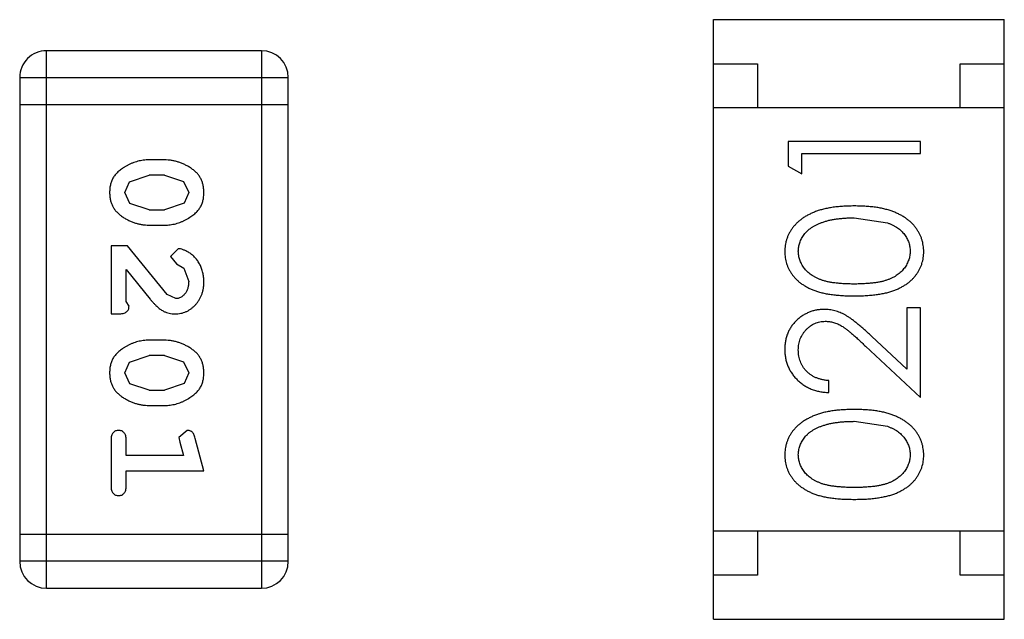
# Model space of a CAD drawing. Header units: inches. Extents: x 246 to 500, y -220 to -17.
# Tile 53 of 118: x 439.888 to 441.005, y -137.049 to -136.369. Entities that reach past the tile are written whole.
import ezdxf

# ---------------------------------------------------------------- set-up
doc = ezdxf.new("R2010")
doc.units = ezdxf.units.IN
doc.header["$LTSCALE"] = 1.21
doc.header["$MEASUREMENT"] = 0
doc.layers.get('0').update_dxf_attribs({"linetype": 'CONTINUOUS'})

msp = doc.modelspace()

# ---------------------------------------------------------------- linework, layer by layer
at = {"color": 7, "linetype": 'Continuous'}
for p, q in [((440.6752, -137.0487), (440.6752, -136.3687)), ((440.6752, -136.3687), (441.0052, -136.3687)), ((441.0052, -137.0487), (441.0052, -136.3687)), ((439.9183, -137.0135), (439.9183, -136.4039)), ((440.1621, -136.4039), (439.9183, -136.4039)), ((440.1621, -136.4039), (440.1621, -137.0135)), ((440.6752, -136.4187), (440.7252, -136.4187)), ((440.7252, -136.4187), (440.7252, -136.4687)), ((440.9552, -136.4687), (440.9552, -136.4187)), ((440.9552, -136.4187), (441.0052, -136.4187)), ((439.8878, -136.4344), (439.8878, -136.983)), ((439.8878, -136.4344), (440.1926, -136.4344)), ((440.1926, -136.983), (440.1926, -136.4344)), ((439.8878, -136.4648), (440.1926, -136.4648)), ((441.0052, -136.4687), (440.6752, -136.4687)), ((440.7599, -136.5069), (440.7599, -136.5347)), ((440.9099, -136.5069), (440.7599, -136.5069)), ((440.9099, -136.5204), (440.9099, -136.5069)), ((440.0522, -136.5278), (440.0345, -136.5278)), ((440.7753, -136.5435), (440.7753, -136.5204)), ((440.7753, -136.5204), (440.9099, -136.5204)), ((440.7599, -136.5347), (440.7753, -136.5435)), ((440.0125, -136.5527), (440.0348, -136.5451)), ((440.052, -136.5451), (440.0348, -136.5451)), ((440.052, -136.5451), (440.0738, -136.5523)), ((440.0738, -136.5523), (440.0796, -136.5647)), ((440.0072, -136.5649), (440.0125, -136.5527)), ((440.013, -136.5772), (440.0072, -136.5649)), ((440.0796, -136.5647), (440.0743, -136.5768)), ((440.0348, -136.5844), (440.013, -136.5772)), ((440.0348, -136.5844), (440.052, -136.5844)), ((440.0743, -136.5768), (440.052, -136.5844)), ((440.8349, -136.5935), (440.8726, -136.5992)), ((440.0345, -136.6017), (440.0522, -136.6017)), ((439.9915, -136.6253), (439.9915, -136.7024)), ((440.0103, -136.6253), (439.9915, -136.6253)), ((440.0553, -136.6803), (440.0103, -136.6253)), ((440.0675, -136.6285), (440.0591, -136.6373)), ((440.0591, -136.6373), (440.0657, -136.6458)), ((440.0088, -136.6882), (440.0088, -136.652)), ((440.0088, -136.652), (440.0358, -136.6856)), ((440.0657, -136.6458), (440.0742, -136.6507)), ((440.0742, -136.6507), (440.0796, -136.6656)), ((440.065, -136.6851), (440.0553, -136.6803)), ((440.0119, -136.6937), (440.0088, -136.6882)), ((440.8945, -136.6954), (440.8945, -136.7652)), ((440.9099, -136.6954), (440.8945, -136.6954)), ((440.9099, -136.7973), (440.9099, -136.6954)), ((439.9915, -136.7024), (439.9993, -136.7024)), ((440.8945, -136.7652), (440.8545, -136.7277)), ((440.0522, -136.7323), (440.0345, -136.7323)), ((440.8478, -136.7391), (440.9099, -136.7973)), ((440.0125, -136.7572), (440.0348, -136.7496)), ((440.052, -136.7496), (440.0348, -136.7496)), ((440.052, -136.7496), (440.0738, -136.7568)), ((440.0072, -136.7694), (440.0125, -136.7572)), ((440.0738, -136.7568), (440.0796, -136.7692)), ((440.013, -136.7817), (440.0072, -136.7694)), ((440.0796, -136.7692), (440.0743, -136.7813)), ((440.0348, -136.7889), (440.013, -136.7817)), ((440.0743, -136.7813), (440.052, -136.7889)), ((440.8061, -136.7916), (440.8061, -136.7781)), ((440.0348, -136.7889), (440.052, -136.7889)), ((440.0345, -136.8062), (440.0522, -136.8062)), ((440.8349, -136.8242), (440.8726, -136.8299)), ((440.0778, -136.8345), (440.0685, -136.8424)), ((440.0685, -136.8424), (440.0696, -136.8478)), ((439.9915, -136.8455), (439.9915, -136.8975)), ((440.0088, -136.8629), (440.0088, -136.8455)), ((440.0696, -136.8478), (440.0737, -136.8629)), ((440.0969, -136.8802), (440.087, -136.8436)), ((440.0737, -136.8629), (440.0088, -136.8629)), ((440.0088, -136.8975), (440.0088, -136.8802)), ((440.0088, -136.8802), (440.0969, -136.8802)), ((440.1926, -136.9525), (439.8878, -136.9525)), ((441.0052, -136.9487), (440.6752, -136.9487)), ((440.7252, -136.9487), (440.7252, -136.9987)), ((440.9552, -136.9987), (440.9552, -136.9487)), ((440.1926, -136.983), (439.8878, -136.983)), ((440.7252, -136.9987), (440.6752, -136.9987)), ((441.0052, -136.9987), (440.9552, -136.9987)), ((439.9183, -137.0135), (440.1621, -137.0135)), ((440.6752, -137.0487), (441.0052, -137.0487))]:
    msp.add_line(p, q, dxfattribs=at)
for centre, start, end in [((439.9183, -136.4344), 89.9999, 179.9999), ((440.1621, -136.4344), 359.9999, 89.9999), ((439.9183, -136.983), 179.9999, 269.9999), ((440.1621, -136.983), 269.9999, 359.9999)]:
    msp.add_arc(centre, 0.0305, start, end, dxfattribs=at)
for points, knots in [([(440.0345, -136.5278), (440.0334, -136.5278), (440.0313, -136.5278), (440.0281, -136.5281), (440.025, -136.5286), (440.0219, -136.5293), (440.0189, -136.5302), (440.0159, -136.5313), (440.0129, -136.5326), (440.01, -136.5341), (440.0073, -136.5356), (440.0047, -136.5373), (440.0024, -136.5389), (440.0003, -136.5405), (439.9985, -136.5422), (439.9968, -136.5439), (439.9954, -136.5457), (439.9938, -136.548), (439.9922, -136.5512), (439.9909, -136.5554), (439.99, -136.56), (439.9899, -136.5632), (439.9899, -136.5648)], [0, 0, 0, 0, 0.049886, 0.09882, 0.148132, 0.19689, 0.246038, 0.295176, 0.345305, 0.395692, 0.445312, 0.491875, 0.535813, 0.577009, 0.616081, 0.652689, 0.687585, 0.720206, 0.785062, 0.85223, 0.923759, 1, 1, 1, 1]), ([(440.0969, -136.5646), (440.0968, -136.5631), (440.0967, -136.5603), (440.096, -136.5562), (440.0949, -136.5524), (440.0933, -136.5488), (440.0913, -136.5455), (440.0888, -136.5425), (440.0858, -136.5397), (440.0824, -136.5372), (440.0788, -136.535), (440.0751, -136.5331), (440.0714, -136.5314), (440.0677, -136.5301), (440.0639, -136.529), (440.06, -136.5283), (440.0561, -136.5279), (440.0536, -136.5278), (440.0522, -136.5278)], [0, 0, 0, 0, 0.06692, 0.130834, 0.19258, 0.252759, 0.312631, 0.373411, 0.436359, 0.501894, 0.568244, 0.632472, 0.69556, 0.757163, 0.818592, 0.878885, 0.939235, 1, 1, 1, 1]), ([(439.9899, -136.5648), (439.9899, -136.5663), (439.99, -136.5691), (439.9907, -136.5732), (439.9918, -136.577), (439.9934, -136.5806), (439.9954, -136.5839), (439.998, -136.5869), (440.0009, -136.5897), (440.0043, -136.5922), (440.0079, -136.5944), (440.0116, -136.5964), (440.0153, -136.598), (440.019, -136.5994), (440.0229, -136.6004), (440.0267, -136.6012), (440.0306, -136.6016), (440.0332, -136.6017), (440.0345, -136.6017)], [0, 0, 0, 0, 0.067217, 0.131051, 0.19272, 0.252824, 0.312745, 0.373449, 0.436041, 0.501494, 0.567761, 0.632087, 0.695096, 0.757109, 0.817993, 0.878657, 0.939311, 1, 1, 1, 1]), ([(440.0522, -136.6017), (440.0533, -136.6017), (440.0555, -136.6016), (440.0587, -136.6014), (440.0618, -136.6008), (440.0649, -136.6001), (440.0679, -136.5992), (440.071, -136.5981), (440.0739, -136.5968), (440.0768, -136.5953), (440.0795, -136.5937), (440.0821, -136.5921), (440.0844, -136.5904), (440.0865, -136.5888), (440.0884, -136.5871), (440.09, -136.5853), (440.0914, -136.5836), (440.093, -136.5812), (440.0946, -136.5781), (440.0959, -136.5739), (440.0967, -136.5694), (440.0968, -136.5662), (440.0969, -136.5646)], [0, 0, 0, 0, 0.049855, 0.099516, 0.148482, 0.19758, 0.246804, 0.296268, 0.346517, 0.397047, 0.446826, 0.49336, 0.537801, 0.579207, 0.617974, 0.654833, 0.689171, 0.722088, 0.786392, 0.853518, 0.924186, 1, 1, 1, 1]), ([(440.835, -136.58), (440.8327, -136.58), (440.8282, -136.5801), (440.8216, -136.5804), (440.8154, -136.5809), (440.8096, -136.5817), (440.8041, -136.5826), (440.799, -136.5838), (440.7942, -136.5852), (440.7898, -136.5868), (440.7857, -136.5886), (440.7819, -136.5905), (440.7783, -136.5926), (440.775, -136.5949), (440.772, -136.5973), (440.7692, -136.5999), (440.7667, -136.6026), (440.7644, -136.6055), (440.7624, -136.6084), (440.7607, -136.6115), (440.7593, -136.6147), (440.7581, -136.618), (440.7572, -136.6213), (440.7565, -136.6247), (440.7561, -136.6282), (440.7561, -136.6306), (440.7561, -136.6318)], [0, 0, 0, 0, 0.065278, 0.127205, 0.186168, 0.241675, 0.294115, 0.343609, 0.390387, 0.434463, 0.476646, 0.517002, 0.555936, 0.593716, 0.630057, 0.665601, 0.700745, 0.734917, 0.768681, 0.802087, 0.834849, 0.867433, 0.900138, 0.932806, 0.966212, 1, 1, 1, 1]), ([(440.9137, -136.6318), (440.9137, -136.6306), (440.9137, -136.6282), (440.9132, -136.6247), (440.9126, -136.6213), (440.9117, -136.6179), (440.9104, -136.6147), (440.909, -136.6115), (440.9072, -136.6084), (440.9053, -136.6054), (440.903, -136.6025), (440.9005, -136.5997), (440.8977, -136.5971), (440.8947, -136.5947), (440.8914, -136.5925), (440.8878, -136.5904), (440.884, -136.5885), (440.8799, -136.5867), (440.8755, -136.5851), (440.8708, -136.5838), (440.8657, -136.5826), (440.8603, -136.5816), (440.8544, -136.5809), (440.8483, -136.5804), (440.8417, -136.5801), (440.8373, -136.58), (440.835, -136.58)], [0, 0, 0, 0, 0.033824, 0.067298, 0.10028, 0.133019, 0.165736, 0.198792, 0.232372, 0.266409, 0.301016, 0.336196, 0.371972, 0.408574, 0.446394, 0.485225, 0.525372, 0.567224, 0.611081, 0.65775, 0.70702, 0.759235, 0.814484, 0.873227, 0.934937, 1, 1, 1, 1]), ([(440.7714, -136.6313), (440.7715, -136.6297), (440.7717, -136.6264), (440.7729, -136.6216), (440.7751, -136.6169), (440.7774, -136.6131), (440.7797, -136.6103), (440.7817, -136.6082), (440.7839, -136.6063), (440.7864, -136.6045), (440.7891, -136.6028), (440.7921, -136.6012), (440.7953, -136.5998), (440.7987, -136.5985), (440.8024, -136.5973), (440.8063, -136.5962), (440.8104, -136.5954), (440.8148, -136.5947), (440.8195, -136.5942), (440.8244, -136.5937), (440.8296, -136.5935), (440.8331, -136.5935), (440.8349, -136.5935)], [0, 0, 0, 0, 0.059689, 0.119507, 0.181075, 0.246162, 0.279894, 0.314468, 0.350403, 0.387474, 0.426147, 0.466624, 0.508745, 0.553328, 0.600058, 0.649177, 0.700552, 0.754894, 0.811825, 0.871514, 0.934319, 1, 1, 1, 1]), ([(440.8726, -136.5992), (440.8737, -136.5995), (440.8757, -136.6003), (440.8786, -136.6016), (440.8814, -136.6031), (440.8839, -136.6047), (440.8862, -136.6064), (440.8883, -136.6083), (440.8902, -136.6103), (440.8925, -136.6131), (440.8948, -136.6168), (440.8968, -136.6215), (440.8982, -136.6264), (440.8983, -136.6297), (440.8984, -136.6313)], [0, 0, 0, 0, 0.075949, 0.148549, 0.218996, 0.286119, 0.351826, 0.416074, 0.478265, 0.540325, 0.660405, 0.774606, 0.887187, 1, 1, 1, 1]), ([(440.0969, -136.6657), (440.0968, -136.664), (440.0967, -136.6607), (440.0958, -136.6557), (440.0944, -136.651), (440.0924, -136.6465), (440.09, -136.6423), (440.0871, -136.6387), (440.0839, -136.6355), (440.0803, -136.633), (440.0767, -136.6311), (440.0734, -136.6296), (440.0704, -136.6287), (440.0684, -136.6285), (440.0675, -136.6285)], [0, 0, 0, 0, 0.098286, 0.193983, 0.289056, 0.384352, 0.477435, 0.566197, 0.652355, 0.737986, 0.818188, 0.887401, 0.94802, 1, 1, 1, 1]), ([(440.7561, -136.6318), (440.7561, -136.633), (440.7561, -136.6353), (440.7565, -136.6388), (440.7572, -136.6421), (440.7581, -136.6454), (440.7593, -136.6486), (440.7607, -136.6517), (440.7625, -136.6548), (440.7644, -136.6577), (440.7666, -136.6605), (440.7691, -136.6632), (440.7718, -136.6657), (440.7748, -136.668), (440.778, -136.6701), (440.7814, -136.6722), (440.7851, -136.674), (440.7891, -136.6757), (440.7934, -136.6772), (440.7981, -136.6784), (440.8032, -136.6796), (440.8087, -136.6804), (440.8147, -136.6811), (440.8211, -136.6816), (440.8279, -136.6819), (440.8326, -136.6819), (440.835, -136.6819)], [0, 0, 0, 0, 0.033742, 0.066533, 0.099153, 0.13154, 0.164087, 0.196563, 0.229707, 0.263315, 0.297504, 0.331686, 0.366482, 0.4021, 0.438958, 0.476748, 0.515985, 0.556589, 0.599519, 0.645765, 0.695487, 0.748721, 0.805687, 0.866754, 0.931405, 1, 1, 1, 1]), ([(440.8349, -136.6685), (440.8329, -136.6685), (440.829, -136.6685), (440.8233, -136.6682), (440.818, -136.6679), (440.8131, -136.6673), (440.8086, -136.6667), (440.8045, -136.6659), (440.8007, -136.665), (440.7973, -136.6639), (440.7942, -136.6627), (440.7913, -136.6613), (440.7886, -136.6598), (440.7861, -136.6582), (440.7837, -136.6564), (440.7816, -136.6545), (440.7797, -136.6525), (440.7774, -136.6497), (440.7751, -136.6459), (440.7729, -136.6412), (440.7717, -136.6363), (440.7715, -136.633), (440.7714, -136.6313)], [0, 0, 0, 0, 0.073302, 0.142286, 0.206253, 0.266017, 0.321612, 0.372532, 0.419497, 0.462398, 0.502825, 0.541489, 0.579034, 0.615143, 0.650298, 0.684912, 0.718701, 0.752189, 0.817245, 0.879117, 0.939613, 1, 1, 1, 1]), ([(440.8984, -136.6313), (440.8983, -136.633), (440.8981, -136.6363), (440.8968, -136.6412), (440.8947, -136.6459), (440.8924, -136.6497), (440.8901, -136.6525), (440.8881, -136.6546), (440.886, -136.6565), (440.8837, -136.6582), (440.8812, -136.6599), (440.8785, -136.6613), (440.8756, -136.6627), (440.8724, -136.6639), (440.869, -136.665), (440.8653, -136.666), (440.8611, -136.6667), (440.8566, -136.6674), (440.8517, -136.6678), (440.8464, -136.6682), (440.8408, -136.6685), (440.8369, -136.6685), (440.8349, -136.6685)], [0, 0, 0, 0, 0.060034, 0.120278, 0.182348, 0.247919, 0.281641, 0.315701, 0.350322, 0.385703, 0.421819, 0.459196, 0.497866, 0.538301, 0.58121, 0.628183, 0.679403, 0.734699, 0.794074, 0.858416, 0.927049, 1, 1, 1, 1]), ([(440.835, -136.6819), (440.8373, -136.6819), (440.842, -136.6819), (440.8488, -136.6816), (440.8551, -136.6811), (440.861, -136.6804), (440.8666, -136.6795), (440.8717, -136.6784), (440.8765, -136.6771), (440.8808, -136.6756), (440.8848, -136.6739), (440.8885, -136.672), (440.892, -136.67), (440.8952, -136.6678), (440.8982, -136.6655), (440.9009, -136.6631), (440.9033, -136.6604), (440.9055, -136.6576), (440.9074, -136.6547), (440.9091, -136.6517), (440.9106, -136.6486), (440.9117, -136.6454), (440.9126, -136.6421), (440.9133, -136.6388), (440.9137, -136.6353), (440.9137, -136.633), (440.9137, -136.6318)], [0, 0, 0, 0, 0.068113, 0.132564, 0.193427, 0.250218, 0.303569, 0.353576, 0.400235, 0.443586, 0.484619, 0.524292, 0.56238, 0.599049, 0.63494, 0.669782, 0.704009, 0.737842, 0.771098, 0.803896, 0.836415, 0.868639, 0.900715, 0.933378, 0.966213, 1, 1, 1, 1]), ([(440.0641, -136.7024), (440.0652, -136.7024), (440.0674, -136.7023), (440.0706, -136.7018), (440.0737, -136.701), (440.0767, -136.6999), (440.0796, -136.6984), (440.0823, -136.6966), (440.0849, -136.6945), (440.0873, -136.6921), (440.0896, -136.6895), (440.0915, -136.6866), (440.0932, -136.6836), (440.0945, -136.6804), (440.0956, -136.677), (440.0963, -136.6734), (440.0968, -136.6696), (440.0968, -136.667), (440.0969, -136.6657)], [0, 0, 0, 0, 0.060981, 0.120256, 0.178148, 0.236115, 0.293993, 0.352864, 0.413358, 0.476056, 0.539296, 0.602396, 0.665116, 0.728325, 0.792919, 0.859317, 0.928302, 1, 1, 1, 1]), ([(440.0796, -136.6656), (440.0795, -136.667), (440.0794, -136.6697), (440.0786, -136.6735), (440.0772, -136.6769), (440.0753, -136.6798), (440.073, -136.6821), (440.0705, -136.6838), (440.0678, -136.6849), (440.066, -136.685), (440.065, -136.6851)], [0, 0, 0, 0, 0.156344, 0.299348, 0.4327, 0.561, 0.682299, 0.791883, 0.89611, 1, 1, 1, 1]), ([(440.0358, -136.6856), (440.0366, -136.6865), (440.0381, -136.6882), (440.0403, -136.6906), (440.0424, -136.6927), (440.0444, -136.6946), (440.0462, -136.6962), (440.048, -136.6975), (440.0497, -136.6986), (440.0517, -136.6998), (440.0543, -136.7008), (440.0574, -136.7017), (440.0607, -136.7023), (440.063, -136.7024), (440.0641, -136.7024)], [0, 0, 0, 0, 0.103002, 0.197728, 0.285279, 0.365235, 0.437224, 0.502446, 0.560545, 0.611446, 0.707576, 0.80349, 0.900532, 1, 1, 1, 1]), ([(439.9993, -136.7024), (440.0004, -136.7024), (440.0024, -136.7023), (440.0051, -136.7019), (440.0073, -136.7012), (440.0091, -136.7001), (440.0104, -136.6988), (440.0113, -136.6973), (440.0118, -136.6956), (440.0119, -136.6944), (440.0119, -136.6937)], [0, 0, 0, 0, 0.1844, 0.34094, 0.473574, 0.586824, 0.690029, 0.789175, 0.890445, 1, 1, 1, 1]), ([(440.8006, -136.6973), (440.7992, -136.6974), (440.7962, -136.6975), (440.7919, -136.698), (440.7878, -136.699), (440.7838, -136.7004), (440.7799, -136.7022), (440.7762, -136.7043), (440.7726, -136.7069), (440.7693, -136.7098), (440.7662, -136.713), (440.7635, -136.7166), (440.7612, -136.7203), (440.7593, -136.7243), (440.7578, -136.7285), (440.7568, -136.733), (440.7562, -136.7378), (440.7561, -136.741), (440.7561, -136.7426)], [0, 0, 0, 0, 0.06271, 0.123347, 0.183401, 0.242828, 0.302097, 0.36242, 0.423725, 0.487032, 0.550491, 0.612709, 0.674265, 0.73617, 0.799211, 0.863483, 0.930525, 1, 1, 1, 1]), ([(440.8545, -136.7277), (440.8529, -136.7262), (440.85, -136.7235), (440.8456, -136.7195), (440.8415, -136.716), (440.8376, -136.7128), (440.834, -136.7099), (440.8306, -136.7074), (440.8274, -136.7053), (440.8236, -136.703), (440.8189, -136.7007), (440.813, -136.6988), (440.8069, -136.6975), (440.8027, -136.6974), (440.8006, -136.6973)], [0, 0, 0, 0, 0.09953, 0.192079, 0.277712, 0.357454, 0.429648, 0.495771, 0.555538, 0.608657, 0.707578, 0.804328, 0.901298, 1, 1, 1, 1]), ([(440.7714, -136.7433), (440.7715, -136.7422), (440.7715, -136.74), (440.772, -136.7368), (440.7726, -136.7337), (440.7736, -136.7307), (440.7749, -136.7279), (440.7765, -136.7252), (440.7783, -136.7226), (440.7804, -136.7202), (440.7827, -136.718), (440.7851, -136.7161), (440.7876, -136.7144), (440.7902, -136.7131), (440.793, -136.7121), (440.7959, -136.7113), (440.7988, -136.7109), (440.8008, -136.7108), (440.8018, -136.7108)], [0, 0, 0, 0, 0.068027, 0.133505, 0.19695, 0.26027, 0.322741, 0.384982, 0.448465, 0.513424, 0.578224, 0.640011, 0.700094, 0.760067, 0.819012, 0.877878, 0.938035, 1, 1, 1, 1]), ([(440.8018, -136.7108), (440.8035, -136.7108), (440.8067, -136.711), (440.8115, -136.712), (440.8162, -136.7137), (440.82, -136.7157), (440.8231, -136.7177), (440.8258, -136.7196), (440.8287, -136.722), (440.832, -136.7246), (440.8355, -136.7277), (440.8394, -136.7312), (440.8435, -136.735), (440.8463, -136.7377), (440.8478, -136.7391)], [0, 0, 0, 0, 0.088014, 0.174976, 0.2638, 0.355443, 0.406413, 0.465519, 0.533076, 0.609353, 0.693899, 0.787171, 0.889197, 1, 1, 1, 1]), ([(440.0345, -136.7323), (440.0334, -136.7323), (440.0313, -136.7323), (440.0281, -136.7326), (440.025, -136.7331), (440.0219, -136.7338), (440.0189, -136.7347), (440.0159, -136.7358), (440.0129, -136.7371), (440.01, -136.7386), (440.0073, -136.7401), (440.0047, -136.7418), (440.0024, -136.7434), (440.0003, -136.7451), (439.9985, -136.7468), (439.9968, -136.7485), (439.9954, -136.7502), (439.9938, -136.7526), (439.9922, -136.7557), (439.9909, -136.7599), (439.99, -136.7645), (439.9899, -136.7677), (439.9899, -136.7693)], [0, 0, 0, 0, 0.049886, 0.09882, 0.148132, 0.19689, 0.246038, 0.295176, 0.345305, 0.395692, 0.445312, 0.491875, 0.535813, 0.577009, 0.616081, 0.652689, 0.687585, 0.720206, 0.785062, 0.85223, 0.923759, 1, 1, 1, 1]), ([(440.0969, -136.7691), (440.0968, -136.7676), (440.0967, -136.7648), (440.096, -136.7607), (440.0949, -136.7569), (440.0933, -136.7533), (440.0913, -136.75), (440.0888, -136.747), (440.0858, -136.7442), (440.0824, -136.7417), (440.0788, -136.7395), (440.0751, -136.7376), (440.0714, -136.736), (440.0677, -136.7346), (440.0639, -136.7336), (440.06, -136.7328), (440.0561, -136.7324), (440.0536, -136.7323), (440.0522, -136.7323)], [0, 0, 0, 0, 0.06692, 0.130834, 0.19258, 0.252759, 0.312631, 0.373411, 0.436359, 0.501894, 0.568244, 0.632472, 0.69556, 0.757163, 0.818592, 0.878885, 0.939235, 1, 1, 1, 1]), ([(440.7561, -136.7426), (440.7561, -136.7443), (440.7562, -136.7476), (440.7568, -136.7524), (440.758, -136.7571), (440.7595, -136.7615), (440.7615, -136.7657), (440.7639, -136.7697), (440.7668, -136.7735), (440.7701, -136.7771), (440.7737, -136.7804), (440.7776, -136.7832), (440.7817, -136.7857), (440.7861, -136.7877), (440.7908, -136.7893), (440.7956, -136.7905), (440.8008, -136.7913), (440.8043, -136.7915), (440.8061, -136.7916)], [0, 0, 0, 0, 0.06445, 0.126725, 0.187421, 0.247417, 0.306749, 0.366595, 0.427749, 0.490235, 0.553031, 0.614805, 0.676505, 0.738096, 0.801021, 0.864897, 0.931209, 1, 1, 1, 1]), ([(440.8061, -136.7781), (440.8047, -136.778), (440.8021, -136.7777), (440.7983, -136.777), (440.7948, -136.776), (440.7915, -136.7748), (440.7884, -136.7733), (440.7855, -136.7715), (440.7829, -136.7695), (440.7805, -136.7673), (440.7784, -136.7648), (440.7765, -136.7622), (440.7749, -136.7594), (440.7737, -136.7565), (440.7727, -136.7534), (440.772, -136.7502), (440.7715, -136.7468), (440.7715, -136.7445), (440.7714, -136.7433)], [0, 0, 0, 0, 0.073648, 0.143686, 0.210962, 0.275557, 0.338064, 0.399311, 0.4594, 0.51934, 0.579024, 0.637809, 0.695959, 0.754122, 0.813113, 0.873453, 0.935561, 1, 1, 1, 1]), ([(439.9899, -136.7693), (439.9899, -136.7708), (439.99, -136.7736), (439.9907, -136.7777), (439.9918, -136.7815), (439.9934, -136.7851), (439.9954, -136.7884), (439.998, -136.7915), (440.0009, -136.7943), (440.0043, -136.7967), (440.0079, -136.7989), (440.0116, -136.8009), (440.0153, -136.8025), (440.019, -136.8039), (440.0229, -136.8049), (440.0267, -136.8057), (440.0306, -136.8061), (440.0332, -136.8062), (440.0345, -136.8062)], [0, 0, 0, 0, 0.067217, 0.131051, 0.19272, 0.252824, 0.312745, 0.373449, 0.436041, 0.501494, 0.567761, 0.632087, 0.695096, 0.757109, 0.817993, 0.878657, 0.939311, 1, 1, 1, 1]), ([(440.0522, -136.8062), (440.0533, -136.8062), (440.0555, -136.8062), (440.0587, -136.8059), (440.0618, -136.8053), (440.0649, -136.8047), (440.0679, -136.8037), (440.071, -136.8026), (440.0739, -136.8013), (440.0768, -136.7998), (440.0795, -136.7982), (440.0821, -136.7966), (440.0844, -136.7949), (440.0865, -136.7933), (440.0884, -136.7916), (440.09, -136.7899), (440.0914, -136.7881), (440.093, -136.7858), (440.0946, -136.7826), (440.0959, -136.7784), (440.0967, -136.7739), (440.0968, -136.7707), (440.0969, -136.7691)], [0, 0, 0, 0, 0.049855, 0.099516, 0.148482, 0.19758, 0.246804, 0.296268, 0.346517, 0.397047, 0.446826, 0.49336, 0.537801, 0.579207, 0.617974, 0.654833, 0.689171, 0.722088, 0.786392, 0.853518, 0.924186, 1, 1, 1, 1]), ([(440.835, -136.8108), (440.8327, -136.8108), (440.8282, -136.8109), (440.8216, -136.8112), (440.8154, -136.8117), (440.8096, -136.8124), (440.8041, -136.8134), (440.799, -136.8145), (440.7942, -136.816), (440.7898, -136.8176), (440.7857, -136.8194), (440.7819, -136.8213), (440.7783, -136.8234), (440.775, -136.8256), (440.772, -136.8281), (440.7692, -136.8306), (440.7667, -136.8333), (440.7644, -136.8362), (440.7624, -136.8392), (440.7607, -136.8423), (440.7593, -136.8455), (440.7581, -136.8487), (440.7572, -136.8521), (440.7565, -136.8555), (440.7561, -136.859), (440.7561, -136.8614), (440.7561, -136.8626)], [0, 0, 0, 0, 0.065278, 0.127205, 0.186168, 0.241675, 0.294115, 0.343609, 0.390387, 0.434463, 0.476646, 0.517002, 0.555936, 0.593716, 0.630057, 0.665601, 0.700745, 0.734917, 0.768681, 0.802087, 0.834849, 0.867433, 0.900138, 0.932806, 0.966212, 1, 1, 1, 1]), ([(440.9137, -136.8626), (440.9137, -136.8614), (440.9137, -136.859), (440.9132, -136.8555), (440.9126, -136.852), (440.9117, -136.8487), (440.9104, -136.8454), (440.909, -136.8422), (440.9072, -136.8391), (440.9053, -136.8361), (440.903, -136.8332), (440.9005, -136.8305), (440.8977, -136.8279), (440.8947, -136.8255), (440.8914, -136.8233), (440.8878, -136.8212), (440.884, -136.8193), (440.8799, -136.8175), (440.8755, -136.8159), (440.8708, -136.8145), (440.8657, -136.8134), (440.8603, -136.8124), (440.8544, -136.8117), (440.8483, -136.8111), (440.8417, -136.8109), (440.8373, -136.8108), (440.835, -136.8108)], [0, 0, 0, 0, 0.033824, 0.067298, 0.10028, 0.133019, 0.165736, 0.198792, 0.232372, 0.266409, 0.301016, 0.336196, 0.371972, 0.408574, 0.446394, 0.485225, 0.525372, 0.567224, 0.611081, 0.65775, 0.70702, 0.759235, 0.814484, 0.873227, 0.934937, 1, 1, 1, 1]), ([(440.7714, -136.8621), (440.7715, -136.8605), (440.7717, -136.8572), (440.7729, -136.8523), (440.7751, -136.8477), (440.7774, -136.8439), (440.7797, -136.8411), (440.7817, -136.839), (440.7839, -136.837), (440.7864, -136.8352), (440.7891, -136.8336), (440.7921, -136.832), (440.7953, -136.8306), (440.7987, -136.8292), (440.8024, -136.8281), (440.8063, -136.827), (440.8104, -136.8262), (440.8148, -136.8255), (440.8195, -136.8249), (440.8244, -136.8245), (440.8296, -136.8243), (440.8331, -136.8243), (440.8349, -136.8242)], [0, 0, 0, 0, 0.059689, 0.119507, 0.181075, 0.246162, 0.279894, 0.314468, 0.350403, 0.387474, 0.426147, 0.466624, 0.508745, 0.553328, 0.600058, 0.649177, 0.700552, 0.754894, 0.811825, 0.871514, 0.934319, 1, 1, 1, 1]), ([(440.8726, -136.8299), (440.8737, -136.8303), (440.8757, -136.8311), (440.8786, -136.8324), (440.8814, -136.8339), (440.8839, -136.8355), (440.8862, -136.8372), (440.8883, -136.8391), (440.8902, -136.8411), (440.8925, -136.8439), (440.8948, -136.8476), (440.8968, -136.8523), (440.8982, -136.8571), (440.8983, -136.8604), (440.8984, -136.8621)], [0, 0, 0, 0, 0.075949, 0.148549, 0.218996, 0.286119, 0.351826, 0.416074, 0.478265, 0.540325, 0.660405, 0.774606, 0.887187, 1, 1, 1, 1]), ([(440.0001, -136.8345), (439.9995, -136.8346), (439.9983, -136.8346), (439.9966, -136.8351), (439.9951, -136.836), (439.9938, -136.8371), (439.9927, -136.8387), (439.992, -136.8406), (439.9915, -136.843), (439.9915, -136.8447), (439.9915, -136.8455)], [0, 0, 0, 0, 0.115051, 0.223278, 0.329269, 0.437893, 0.554681, 0.682591, 0.83103, 1, 1, 1, 1]), ([(440.0088, -136.8455), (440.0087, -136.8447), (440.0087, -136.843), (440.0082, -136.8406), (440.0075, -136.8387), (440.0064, -136.8371), (440.0051, -136.836), (440.0036, -136.8351), (440.0019, -136.8346), (440.0007, -136.8346), (440.0001, -136.8345)], [0, 0, 0, 0, 0.169102, 0.317658, 0.446239, 0.563118, 0.671828, 0.776546, 0.884858, 1, 1, 1, 1]), ([(440.087, -136.8436), (440.0867, -136.8427), (440.0863, -136.8412), (440.0854, -136.8391), (440.0845, -136.8375), (440.0835, -136.8363), (440.0823, -136.8355), (440.081, -136.8349), (440.0794, -136.8346), (440.0784, -136.8345), (440.0778, -136.8345)], [0, 0, 0, 0, 0.187321, 0.344927, 0.475328, 0.579604, 0.674244, 0.773631, 0.882025, 1, 1, 1, 1]), ([(440.7561, -136.8626), (440.7561, -136.8637), (440.7561, -136.8661), (440.7565, -136.8695), (440.7572, -136.8729), (440.7581, -136.8762), (440.7593, -136.8794), (440.7607, -136.8825), (440.7625, -136.8855), (440.7644, -136.8885), (440.7666, -136.8913), (440.7691, -136.894), (440.7718, -136.8964), (440.7748, -136.8988), (440.778, -136.9009), (440.7814, -136.903), (440.7851, -136.9048), (440.7891, -136.9064), (440.7934, -136.9079), (440.7981, -136.9092), (440.8032, -136.9103), (440.8087, -136.9112), (440.8147, -136.9119), (440.8211, -136.9124), (440.8279, -136.9127), (440.8326, -136.9127), (440.835, -136.9127)], [0, 0, 0, 0, 0.033742, 0.066533, 0.099153, 0.13154, 0.164087, 0.196563, 0.229707, 0.263315, 0.297504, 0.331686, 0.366482, 0.4021, 0.438958, 0.476748, 0.515985, 0.556589, 0.599519, 0.645765, 0.695487, 0.748721, 0.805687, 0.866754, 0.931405, 1, 1, 1, 1]), ([(440.8349, -136.8992), (440.8329, -136.8992), (440.829, -136.8992), (440.8233, -136.899), (440.818, -136.8986), (440.8131, -136.8981), (440.8086, -136.8975), (440.8045, -136.8967), (440.8007, -136.8958), (440.7973, -136.8947), (440.7942, -136.8934), (440.7913, -136.8921), (440.7886, -136.8906), (440.7861, -136.8889), (440.7837, -136.8872), (440.7816, -136.8853), (440.7797, -136.8833), (440.7774, -136.8804), (440.7751, -136.8767), (440.7729, -136.872), (440.7717, -136.8671), (440.7715, -136.8638), (440.7714, -136.8621)], [0, 0, 0, 0, 0.073302, 0.142286, 0.206253, 0.266017, 0.321612, 0.372532, 0.419497, 0.462398, 0.502825, 0.541489, 0.579034, 0.615143, 0.650298, 0.684912, 0.718701, 0.752189, 0.817245, 0.879117, 0.939613, 1, 1, 1, 1]), ([(440.8984, -136.8621), (440.8983, -136.8638), (440.8981, -136.8671), (440.8968, -136.8719), (440.8947, -136.8767), (440.8924, -136.8804), (440.8901, -136.8833), (440.8881, -136.8853), (440.886, -136.8872), (440.8837, -136.889), (440.8812, -136.8906), (440.8785, -136.8921), (440.8756, -136.8935), (440.8724, -136.8947), (440.869, -136.8958), (440.8653, -136.8967), (440.8611, -136.8975), (440.8566, -136.8982), (440.8517, -136.8986), (440.8464, -136.899), (440.8408, -136.8992), (440.8369, -136.8992), (440.8349, -136.8992)], [0, 0, 0, 0, 0.060034, 0.120278, 0.182348, 0.247919, 0.281641, 0.315701, 0.350322, 0.385703, 0.421819, 0.459196, 0.497866, 0.538301, 0.58121, 0.628183, 0.679403, 0.734699, 0.794074, 0.858416, 0.927049, 1, 1, 1, 1]), ([(440.835, -136.9127), (440.8373, -136.9127), (440.842, -136.9127), (440.8488, -136.9124), (440.8551, -136.9119), (440.861, -136.9111), (440.8666, -136.9102), (440.8717, -136.9092), (440.8765, -136.9079), (440.8808, -136.9064), (440.8848, -136.9047), (440.8885, -136.9028), (440.892, -136.9008), (440.8952, -136.8986), (440.8982, -136.8963), (440.9009, -136.8938), (440.9033, -136.8912), (440.9055, -136.8884), (440.9074, -136.8855), (440.9091, -136.8824), (440.9106, -136.8794), (440.9117, -136.8762), (440.9126, -136.8729), (440.9133, -136.8695), (440.9137, -136.8661), (440.9137, -136.8637), (440.9137, -136.8626)], [0, 0, 0, 0, 0.068113, 0.132564, 0.193427, 0.250218, 0.303569, 0.353576, 0.400235, 0.443586, 0.484619, 0.524292, 0.56238, 0.599049, 0.63494, 0.669782, 0.704009, 0.737842, 0.771098, 0.803896, 0.836415, 0.868639, 0.900715, 0.933378, 0.966213, 1, 1, 1, 1]), ([(439.9915, -136.8975), (439.9915, -136.8984), (439.9915, -136.9), (439.992, -136.9024), (439.9927, -136.9043), (439.9938, -136.9059), (439.9951, -136.907), (439.9966, -136.9079), (439.9983, -136.9084), (439.9995, -136.9084), (440.0001, -136.9085)], [0, 0, 0, 0, 0.169012, 0.317488, 0.445429, 0.560977, 0.67065, 0.776666, 0.88492, 1, 1, 1, 1]), ([(440.0001, -136.9085), (440.0007, -136.9084), (440.0019, -136.9084), (440.0036, -136.9079), (440.0051, -136.907), (440.0064, -136.9059), (440.0075, -136.9043), (440.0082, -136.9024), (440.0087, -136.9), (440.0087, -136.8984), (440.0088, -136.8975)], [0, 0, 0, 0, 0.11517, 0.223509, 0.328254, 0.438012, 0.553651, 0.682263, 0.830856, 1, 1, 1, 1])]:
    msp.add_open_spline(points, degree=3, knots=knots, dxfattribs=at)

doc.saveas('drawing.dxf')
